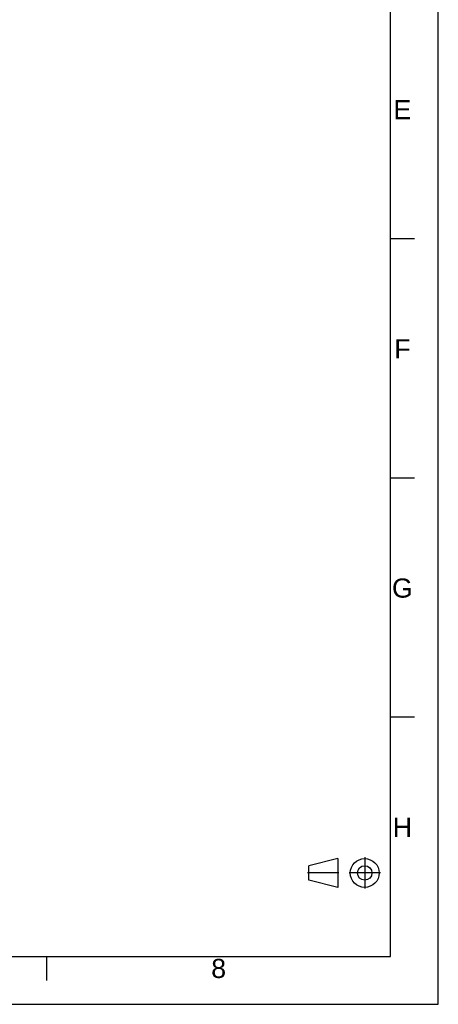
# Paper-space layout '45651_1_2' of a CAD drawing. Header units: millimetres. Extents: x -396 to 594, y -357 to 420.
# Tile 3 of 4: x 507 to 594, y 0 to 206. Entities that reach past the tile are written whole.
import ezdxf

# ---------------------------------------------------------------- set-up
doc = ezdxf.new("R2010")
doc.units = ezdxf.units.MM
doc.header["$LTSCALE"] = 32.67
doc.linetypes.add('CENTER', pattern=[0.6, 0.375, -0.075, 0.075, -0.075])
doc.layers.get('0').update_dxf_attribs({"linetype": 'CONTINUOUS'})
doc.styles.add('TEXTSTYLE_2', font='arial.ttf')

# ---------------------------------------------------------------- blocks, each defined once
blk = doc.blocks.new('ANGLE_BL4', base_point=(574.3, 27.46))
at = {"color": 2, "linetype": 'CONTINUOUS'}
for p, q in [((572.99, 30.47), (566.97, 28.96)), ((566.97, 25.95), (566.97, 28.96)), ((572.99, 30.47), (572.99, 24.44)), ((572.99, 24.44), (566.97, 25.95))]:
    blk.add_line(p, q, dxfattribs=at)
at = {"color": 2, "linetype": 'CENTER'}
for p, q in [((578.63, 30.73), (578.63, 24.19)), ((573.25, 27.46), (566.71, 27.46)), ((581.9, 27.46), (575.36, 27.46))]:
    blk.add_line(p, q, dxfattribs=at)
at = {"color": 2, "linetype": 'CONTINUOUS'}
for radius in [3.01, 1.51]:
    blk.add_circle((578.63, 27.46), radius, dxfattribs=at)

psp = doc.layouts.new('45651_1_2')

# ---------------------------------------------------------------- linework, layer by layer
at = {"color": 7, "linetype": 'CONTINUOUS'}
for p, q in [((594, 0), (594, 420)), ((0, 0), (594, 0))]:
    psp.add_line(p, q, dxfattribs=at)
at = {"color": 2, "linetype": 'CONTINUOUS'}
for p, q in [((584, 10), (584, 410)), ((589, 160), (584, 160)), ((589, 110), (584, 110)), ((589, 60), (584, 60)), ((10, 10), (584, 10)), ((512.25, 5), (512.25, 10))]:
    psp.add_line(p, q, dxfattribs=at)

# ---------------------------------------------------------------- block references
psp.add_blockref('ANGLE_BL4', (574.304, 27.456), dxfattribs=at)

# ---------------------------------------------------------------- texts
at = {"color": 5, "linetype": 'CONTINUOUS', "char_height": 4, "attachment_point": 2, "line_spacing_factor": 0.9, "style": 'TEXTSTYLE_2'}
for s, insert, width in [('E', (586.5, 189), 3.71747), ('F', (586.5, 139), 3.4052), ('G', (586.5, 89), 4.34201), ('H', (586.5, 39), 4.02974), ('8', (548.125, 9.5), 3.10781)]:
    psp.add_mtext(s, dxfattribs=dict(at, insert=insert, width=width))

doc.saveas('drawing.dxf')
